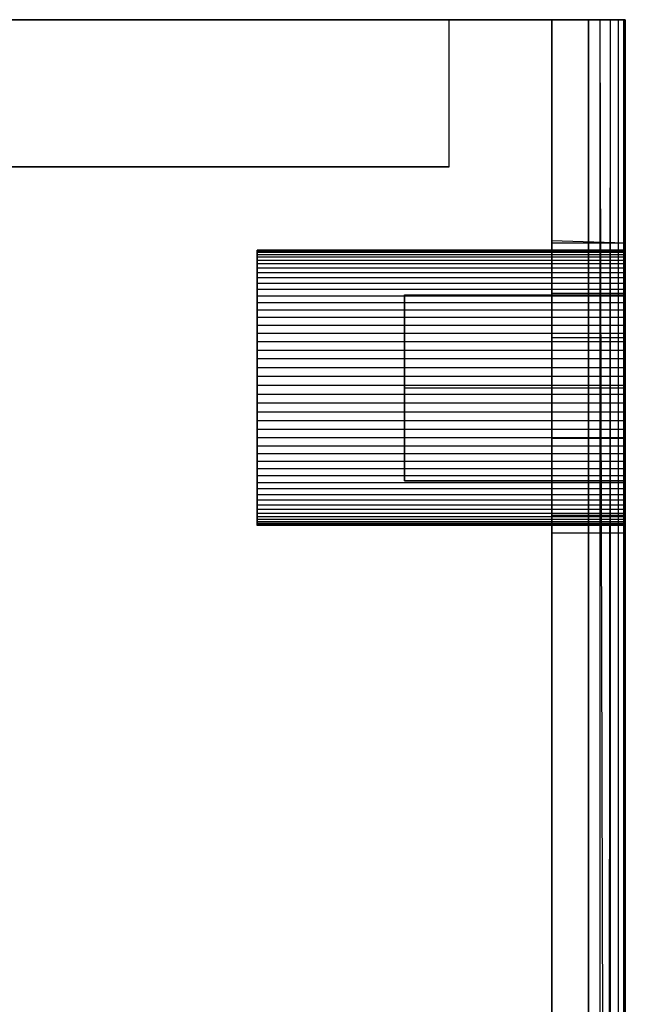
# Model space of a CAD drawing. Extents: x -47 to 47, y -122 to 0.
# Tile 28 of 28: x 12 to 20, y -13 to 0. Entities that reach past the tile are written whole.
import ezdxf

# ---------------------------------------------------------------- set-up
doc = ezdxf.new("R2010")
doc.units = 0
doc.header["$LTSCALE"] = 25.4
doc.layers.get('0').update_dxf_attribs({"linetype": 'CONTINUOUS'})

# ---------------------------------------------------------------- blocks, each defined once
blk = doc.blocks.new('NL2500034645_STL')
at = {"color": 0}
for p, q in [((-19.5, 0, -50), (19.5, 0, -50)), ((19.5, 0, 50), (-19.5, 0, 50)), ((-19.5, 0, -50), (19.5, 0, -50)), ((19.5, 0, 50), (-19.5, 0, 50)), ((19, 0, 49), (-19, 0, 49)), ((-19, 0, -49), (19, 0, -49)), ((19, 0, 49), (-19, 0, 49)), ((-19, 0, -49), (19, 0, -49)), ((17.606, 0, 47.556), (-17.394, 0, 47.556)), ((-17.394, 0, -47.444), (17.606, 0, -47.444)), ((-17.394, 0, -47.444), (17.606, 0, -47.444)), ((17.606, 0, 47.556), (-17.394, 0, 47.556)), ((17.606, -2, 47.556), (17.606, 0, 47.556)), ((17.606, 0, -47.444), (17.606, 0, 47.556)), ((17.606, -2, 47.556), (17.606, 0, 47.556)), ((17.606, -2, -47.444), (17.606, 0, -47.444)), ((17.606, -2, -47.444), (17.606, 0, -47.444)), ((17.606, 0, -47.444), (17.606, 0, 47.556)), ((19, 0, -49), (19, 0, 49)), ((19, -75, 49), (19, 0, 49)), ((19, 0, -49), (19, 0, 49)), ((19, 0, -49), (19, -75, -49)), ((19, -75, 49), (19, 0, 49)), ((19, 0, -49), (19, -75, -49)), ((19.5, 0, -50), (19.5, -37.238, -50)), ((19.5, -37.238, 50), (19.5, 0, 50)), ((19.655, 0, -49.976), (19.5, 0, -50)), ((19.5, 0, 50), (19.655, 0, 49.976)), ((19.655, 0, -49.976), (19.5, 0, -50)), ((19.5, 0, -50), (19.5, -37.238, -50)), ((19.5, 0, 50), (19.655, 0, 49.976)), ((19.5, -37.238, 50), (19.5, 0, 50)), ((19.794, 0, -49.905), (19.655, 0, -49.976)), ((19.655, 0, 49.976), (19.794, 0, 49.905)), ((19.655, 0, -49.976), (19.655, -37.318, -49.976)), ((19.655, 0, -49.976), (19.655, -37.318, -49.976)), ((19.655, 0, -49.976), (19.753, -37.369, -49.931)), ((19.655, 0, -49.976), (19.753, -37.369, -49.931)), ((19.794, 0, -49.905), (19.655, 0, -49.976)), ((19.655, 0, 49.976), (19.794, 0, 49.905)), ((19.655, 0, 49.976), (19.753, -37.369, 49.931)), ((19.655, 0, 49.976), (19.753, -37.369, 49.931)), ((19.655, 0, 49.976), (19.655, -37.318, 49.976)), ((19.655, 0, 49.976), (19.655, -37.318, 49.976)), ((19.794, 0, -49.905), (19.753, -37.369, -49.931)), ((19.794, 0, -49.905), (19.753, -37.369, -49.931)), ((19.794, 0, 49.905), (19.753, -37.369, 49.931)), ((19.794, 0, 49.905), (19.753, -37.369, 49.931)), ((19.794, 0, 49.905), (19.905, 0, 49.794)), ((19.905, 0, -49.794), (19.794, 0, -49.905)), ((19.794, 0, -49.905), (19.794, -37.391, -49.905)), ((19.905, 0, -49.794), (19.794, 0, -49.905)), ((19.794, 0, -49.905), (19.794, -37.391, -49.905)), ((19.794, 0, 49.905), (19.905, 0, 49.794)), ((19.794, 0, 49.905), (19.794, -37.391, 49.905)), ((19.794, 0, 49.905), (19.794, -37.391, 49.905)), ((19.905, 0, 49.794), (19.976, 0, 49.655)), ((19.976, 0, -49.655), (19.905, 0, -49.794)), ((19.905, 0, -49.794), (19.905, -37.449, -49.794)), ((19.976, 0, -49.655), (19.905, 0, -49.794)), ((19.905, 0, -49.794), (19.905, -37.449, -49.794)), ((19.905, 0, 49.794), (19.976, 0, 49.655)), ((19.905, 0, 49.794), (19.905, -37.449, 49.794)), ((19.905, 0, 49.794), (19.905, -37.449, 49.794)), ((19.976, 0, 49.655), (20, 0, 49.5)), ((20, 0, -49.5), (19.976, 0, -49.655)), ((19.976, 0, -49.655), (19.976, -37.487, -49.655)), ((19.976, 0, -49.655), (19.976, -37.487, -49.655)), ((19.976, 0, -49.655), (19.994, -37.497, -49.579)), ((19.976, 0, -49.655), (19.994, -37.497, -49.579)), ((20, 0, -49.5), (19.976, 0, -49.655)), ((19.976, 0, 49.655), (20, 0, 49.5)), ((19.976, 0, 49.655), (19.994, -37.497, 49.578)), ((19.976, 0, 49.655), (19.994, -37.497, 49.578)), ((19.976, 0, 49.655), (19.976, -37.487, 49.655)), ((19.976, 0, 49.655), (19.976, -37.487, 49.655)), ((20, 0, -49.5), (19.994, -37.497, -49.579)), ((20, 0, -49.5), (19.994, -37.497, -49.579)), ((20, 0, 49.5), (19.994, -37.497, 49.578)), ((20, 0, 49.5), (19.994, -37.497, 49.578)), ((20, -37.5, -49.5), (20, 0, -49.5)), ((20, 0, -49.5), (20, 0, 49.5)), ((20, 0, 49.5), (20, -37.5, 49.5)), ((20, 0, -49.5), (20, 0, 49.5)), ((20, -37.5, -49.5), (20, 0, -49.5)), ((20, 0, 49.5), (20, -37.5, 49.5)), ((-17.394, -2, 47.556), (17.606, -2, 47.556)), ((17.606, -2, -47.444), (-17.394, -2, -47.444)), ((17.606, -2, -47.444), (-17.394, -2, -47.444)), ((-17.394, -2, 47.556), (17.606, -2, 47.556)), ((17.606, -2, 47.556), (17.606, -2, -47.444)), ((17.606, -2, 47.556), (17.606, -2, -47.444)), ((19, -3, 0.056), (19, -3.03, 0.404)), ((19, -3.03, -0.291), (19, -3, 0.056)), ((19, -3, 0.056), (19, -3.03, 0.404)), ((19, -3, 0.056), (20, -3.03, 0.404)), ((19, -3, 0.056), (20, -3.03, 0.404)), ((19, -3, 0.056), (20, -3.03, -0.291)), ((19, -3, 0.056), (20, -3.03, -0.291)), ((19, -3.03, -0.291), (19, -3, 0.056)), ((19, -3.03, 0.404), (19, -3.268, 1.056)), ((19, -3.268, -0.944), (19, -3.03, -0.291)), ((19, -3.03, 0.404), (20, -3.03, 0.404)), ((19, -3.03, 0.404), (19, -3.268, 1.056)), ((19, -3.03, 0.404), (20, -3.03, 0.404)), ((19, -3.03, -0.291), (20, -3.03, -0.291)), ((19, -3.03, -0.291), (20, -3.03, -0.291)), ((19, -3.268, -0.944), (19, -3.03, -0.291)), ((20, -3.03, -0.291), (20, -3.268, -0.944)), ((20, -3.268, 1.056), (20, -3.03, 0.404)), ((20, -3.03, 0.404), (20, -3.03, -0.291)), ((20, -3.268, 1.056), (20, -3.03, 0.404)), ((20, -3.03, 0.404), (20, -3.03, -0.291)), ((20, -3.03, -0.291), (20, -3.268, -0.944)), ((20, -3.13, 0.056), (15, -3.13, 0.056)), ((15, -3.13, 0.056), (15, -3.134, 0.177)), ((15, -3.134, -0.065), (15, -3.13, 0.056)), ((20, -3.13, 0.056), (15, -3.13, 0.056)), ((15, -3.13, 0.056), (15, -3.134, 0.177)), ((15, -3.134, -0.065), (15, -3.13, 0.056)), ((20, -3.134, 0.177), (15, -3.134, 0.177)), ((15, -3.134, 0.177), (15, -3.146, 0.298)), ((20, -3.134, 0.177), (15, -3.134, 0.177)), ((20, -3.134, -0.065), (15, -3.134, -0.065)), ((15, -3.146, -0.185), (15, -3.134, -0.065)), ((20, -3.134, -0.065), (15, -3.134, -0.065)), ((15, -3.134, 0.177), (15, -3.146, 0.298)), ((15, -3.146, -0.185), (15, -3.134, -0.065)), ((20, -3.146, 0.298), (15, -3.146, 0.298)), ((15, -3.146, 0.298), (15, -3.165, 0.417)), ((20, -3.146, 0.298), (15, -3.146, 0.298)), ((20, -3.146, -0.185), (15, -3.146, -0.185)), ((15, -3.165, -0.305), (15, -3.146, -0.185)), ((20, -3.146, -0.185), (15, -3.146, -0.185)), ((15, -3.146, 0.298), (15, -3.165, 0.417)), ((15, -3.165, -0.305), (15, -3.146, -0.185)), ((20, -3.165, 0.417), (15, -3.165, 0.417)), ((15, -3.165, 0.417), (15, -3.193, 0.535)), ((20, -3.165, 0.417), (15, -3.165, 0.417)), ((20, -3.165, -0.305), (15, -3.165, -0.305)), ((15, -3.193, -0.423), (15, -3.165, -0.305)), ((20, -3.165, -0.305), (15, -3.165, -0.305)), ((15, -3.165, 0.417), (15, -3.193, 0.535)), ((15, -3.193, -0.423), (15, -3.165, -0.305)), ((20, -3.193, 0.535), (15, -3.193, 0.535)), ((15, -3.193, 0.535), (15, -3.227, 0.651)), ((20, -3.193, 0.535), (15, -3.193, 0.535)), ((20, -3.193, -0.423), (15, -3.193, -0.423)), ((15, -3.227, -0.539), (15, -3.193, -0.423)), ((20, -3.193, -0.423), (15, -3.193, -0.423)), ((15, -3.193, 0.535), (15, -3.227, 0.651)), ((15, -3.227, -0.539), (15, -3.193, -0.423)), ((20, -3.134, 0.177), (20, -3.13, 0.056)), ((20, -3.13, 0.056), (20, -3.134, -0.065)), ((20, -3.13, 0.056), (20, -3.134, -0.065)), ((20, -3.134, 0.177), (20, -3.13, 0.056)), ((20, -3.146, 0.298), (20, -3.134, 0.177)), ((20, -3.134, -0.065), (20, -3.146, -0.185)), ((20, -3.134, -0.065), (20, -3.146, -0.185)), ((20, -3.146, 0.298), (20, -3.134, 0.177)), ((20, -3.165, 0.417), (20, -3.146, 0.298)), ((20, -3.146, -0.185), (20, -3.165, -0.305)), ((20, -3.146, -0.185), (20, -3.165, -0.305)), ((20, -3.165, 0.417), (20, -3.146, 0.298)), ((20, -3.193, 0.535), (20, -3.165, 0.417)), ((20, -3.165, -0.305), (20, -3.193, -0.423)), ((20, -3.165, -0.305), (20, -3.193, -0.423)), ((20, -3.193, 0.535), (20, -3.165, 0.417)), ((20, -3.227, 0.651), (20, -3.193, 0.535)), ((20, -3.193, -0.423), (20, -3.227, -0.539)), ((20, -3.193, -0.423), (20, -3.227, -0.539)), ((20, -3.227, 0.651), (20, -3.193, 0.535)), ((20, -3.227, 0.651), (15, -3.227, 0.651)), ((15, -3.227, 0.651), (15, -3.27, 0.765)), ((20, -3.227, 0.651), (15, -3.227, 0.651)), ((20, -3.227, -0.539), (15, -3.227, -0.539)), ((15, -3.27, -0.652), (15, -3.227, -0.539)), ((20, -3.227, -0.539), (15, -3.227, -0.539)), ((15, -3.227, 0.651), (15, -3.27, 0.765)), ((15, -3.27, -0.652), (15, -3.227, -0.539)), ((20, -3.27, 0.765), (15, -3.27, 0.765)), ((15, -3.27, 0.765), (15, -3.319, 0.876)), ((20, -3.27, 0.765), (15, -3.27, 0.765)), ((20, -3.27, -0.652), (15, -3.27, -0.652)), ((15, -3.319, -0.763), (15, -3.27, -0.652)), ((20, -3.27, -0.652), (15, -3.27, -0.652)), ((15, -3.27, 0.765), (15, -3.319, 0.876)), ((15, -3.319, -0.763), (15, -3.27, -0.652)), ((20, -3.319, 0.876), (15, -3.319, 0.876)), ((15, -3.319, 0.876), (15, -3.376, 0.983)), ((20, -3.319, 0.876), (15, -3.319, 0.876)), ((20, -3.319, -0.763), (15, -3.319, -0.763)), ((15, -3.376, -0.87), (15, -3.319, -0.763)), ((20, -3.319, -0.763), (15, -3.319, -0.763)), ((15, -3.319, 0.876), (15, -3.376, 0.983)), ((15, -3.376, -0.87), (15, -3.319, -0.763)), ((19, -3.268, 1.056), (19, -3.714, 1.589)), ((19, -3.714, -1.476), (19, -3.268, -0.944)), ((19, -3.268, 1.056), (20, -3.268, 1.056)), ((19, -3.268, -0.944), (20, -3.268, -0.944)), ((19, -3.268, -0.944), (20, -3.268, -0.944)), ((19, -3.714, -1.476), (19, -3.268, -0.944)), ((19, -3.268, 1.056), (19, -3.714, 1.589)), ((19, -3.268, 1.056), (20, -3.268, 1.056)), ((20, -3.27, 0.765), (20, -3.227, 0.651)), ((20, -3.227, -0.539), (20, -3.27, -0.652)), ((20, -3.227, -0.539), (20, -3.27, -0.652)), ((20, -3.27, 0.765), (20, -3.227, 0.651)), ((20, -3.268, -0.944), (20, -3.714, -1.476)), ((20, -3.714, 1.589), (20, -3.268, 1.056)), ((20, -3.268, -0.944), (20, -3.714, -1.476)), ((20, -3.714, 1.589), (20, -3.268, 1.056)), ((20, -3.319, 0.876), (20, -3.27, 0.765)), ((20, -3.27, -0.652), (20, -3.319, -0.763)), ((20, -3.27, -0.652), (20, -3.319, -0.763)), ((20, -3.319, 0.876), (20, -3.27, 0.765)), ((20, -3.376, 0.983), (20, -3.319, 0.876)), ((20, -3.319, -0.763), (20, -3.376, -0.87)), ((20, -3.319, -0.763), (20, -3.376, -0.87)), ((20, -3.376, 0.983), (20, -3.319, 0.876)), ((20, -3.376, 0.983), (15, -3.376, 0.983)), ((15, -3.376, 0.983), (15, -3.439, 1.086)), ((20, -3.376, 0.983), (15, -3.376, 0.983)), ((20, -3.376, -0.87), (15, -3.376, -0.87)), ((15, -3.439, -0.973), (15, -3.376, -0.87)), ((20, -3.376, -0.87), (15, -3.376, -0.87)), ((15, -3.376, 0.983), (15, -3.439, 1.086)), ((15, -3.439, -0.973), (15, -3.376, -0.87)), ((20, -3.439, 1.086), (15, -3.439, 1.086)), ((15, -3.439, 1.086), (15, -3.509, 1.185)), ((20, -3.439, 1.086), (15, -3.439, 1.086)), ((20, -3.439, -0.973), (15, -3.439, -0.973)), ((15, -3.509, -1.072), (15, -3.439, -0.973)), ((20, -3.439, -0.973), (15, -3.439, -0.973)), ((15, -3.439, 1.086), (15, -3.509, 1.185)), ((15, -3.509, -1.072), (15, -3.439, -0.973)), ((20, -3.439, 1.086), (20, -3.376, 0.983)), ((20, -3.376, -0.87), (20, -3.439, -0.973)), ((20, -3.376, -0.87), (20, -3.439, -0.973)), ((20, -3.439, 1.086), (20, -3.376, 0.983)), ((20, -3.509, 1.185), (20, -3.439, 1.086)), ((20, -3.439, -0.973), (20, -3.509, -1.072)), ((20, -3.439, -0.973), (20, -3.509, -1.072)), ((20, -3.509, 1.185), (20, -3.439, 1.086)), ((20, -3.509, 1.185), (15, -3.509, 1.185)), ((15, -3.509, 1.185), (15, -3.585, 1.279)), ((20, -3.509, 1.185), (15, -3.509, 1.185)), ((20, -3.509, -1.072), (15, -3.509, -1.072)), ((15, -3.585, -1.166), (15, -3.509, -1.072)), ((20, -3.509, -1.072), (15, -3.509, -1.072)), ((15, -3.509, 1.185), (15, -3.585, 1.279)), ((15, -3.585, -1.166), (15, -3.509, -1.072)), ((20, -3.585, 1.279), (15, -3.585, 1.279)), ((15, -3.585, 1.279), (15, -3.667, 1.368)), ((20, -3.585, 1.279), (15, -3.585, 1.279)), ((20, -3.585, -1.166), (15, -3.585, -1.166)), ((15, -3.667, -1.255), (15, -3.585, -1.166)), ((20, -3.585, -1.166), (15, -3.585, -1.166)), ((15, -3.585, 1.279), (15, -3.667, 1.368)), ((15, -3.667, -1.255), (15, -3.585, -1.166)), ((20, -3.585, 1.279), (20, -3.509, 1.185)), ((20, -3.509, -1.072), (20, -3.585, -1.166)), ((20, -3.509, -1.072), (20, -3.585, -1.166)), ((20, -3.585, 1.279), (20, -3.509, 1.185)), ((20, -3.667, 1.368), (20, -3.585, 1.279)), ((20, -3.585, -1.166), (20, -3.667, -1.255)), ((20, -3.585, -1.166), (20, -3.667, -1.255)), ((20, -3.667, 1.368), (20, -3.585, 1.279)), ((20, -3.667, 1.368), (15, -3.667, 1.368)), ((15, -3.667, 1.368), (15, -3.755, 1.451)), ((20, -3.667, 1.368), (15, -3.667, 1.368)), ((20, -3.667, -1.255), (15, -3.667, -1.255)), ((15, -3.755, -1.339), (15, -3.667, -1.255)), ((20, -3.667, -1.255), (15, -3.667, -1.255)), ((15, -3.667, 1.368), (15, -3.755, 1.451)), ((15, -3.755, -1.339), (15, -3.667, -1.255)), ((17, -5, 1.516), (17, -3.736, 0.786)), ((17, -3.736, 0.786), (20, -3.736, 0.786)), ((17, -3.736, 0.786), (17, -3.736, -0.673)), ((17, -3.736, -0.673), (20, -3.736, -0.673)), ((17, -3.736, 0.786), (20, -3.736, 0.786)), ((17, -3.736, -0.673), (17, -5, -1.403)), ((17, -3.736, -0.673), (20, -3.736, -0.673)), ((17, -5, 1.516), (17, -3.736, 0.786)), ((17, -3.736, -0.673), (17, -5, -1.403)), ((17, -3.736, 0.786), (17, -3.736, -0.673)), ((19, -3.714, 1.589), (19, -4.316, 1.936)), ((19, -4.316, -1.823), (19, -3.714, -1.476)), ((19, -3.714, -1.476), (20, -3.714, -1.476)), ((19, -3.714, -1.476), (20, -3.714, -1.476)), ((19, -4.316, -1.823), (19, -3.714, -1.476)), ((19, -3.714, 1.589), (19, -4.316, 1.936)), ((19, -3.714, 1.589), (20, -3.714, 1.589)), ((19, -3.714, 1.589), (20, -3.714, 1.589)), ((20, -3.755, 1.451), (20, -3.667, 1.368)), ((20, -3.667, -1.255), (20, -3.755, -1.339)), ((20, -3.667, -1.255), (20, -3.755, -1.339)), ((20, -3.755, 1.451), (20, -3.667, 1.368)), ((20, -3.714, -1.476), (20, -4.316, -1.823)), ((20, -4.316, 1.936), (20, -3.714, 1.589)), ((20, -3.714, -1.476), (20, -4.316, -1.823)), ((20, -4.316, 1.936), (20, -3.714, 1.589)), ((20, -3.736, 0.786), (20, -3.736, -0.673)), ((20, -3.736, -0.673), (20, -5, -1.403)), ((20, -5, 1.516), (20, -3.736, 0.786)), ((20, -5, 1.516), (20, -3.736, 0.786)), ((20, -3.736, 0.786), (20, -3.736, -0.673)), ((20, -3.736, -0.673), (20, -5, -1.403)), ((20, -3.755, 1.451), (15, -3.755, 1.451)), ((15, -3.755, 1.451), (15, -3.848, 1.529)), ((20, -3.755, 1.451), (15, -3.755, 1.451)), ((20, -3.755, -1.339), (15, -3.755, -1.339)), ((15, -3.848, -1.416), (15, -3.755, -1.339)), ((20, -3.755, -1.339), (15, -3.755, -1.339)), ((15, -3.755, 1.451), (15, -3.848, 1.529)), ((15, -3.848, -1.416), (15, -3.755, -1.339)), ((20, -3.848, 1.529), (15, -3.848, 1.529)), ((15, -3.848, 1.529), (15, -3.945, 1.601)), ((20, -3.848, 1.529), (15, -3.848, 1.529)), ((20, -3.848, -1.416), (15, -3.848, -1.416)), ((15, -3.945, -1.488), (15, -3.848, -1.416)), ((20, -3.848, -1.416), (15, -3.848, -1.416)), ((15, -3.848, 1.529), (15, -3.945, 1.601)), ((15, -3.945, -1.488), (15, -3.848, -1.416)), ((20, -3.848, 1.529), (20, -3.755, 1.451)), ((20, -3.755, -1.339), (20, -3.848, -1.416)), ((20, -3.755, -1.339), (20, -3.848, -1.416)), ((20, -3.848, 1.529), (20, -3.755, 1.451)), ((20, -3.945, 1.601), (20, -3.848, 1.529)), ((20, -3.848, -1.416), (20, -3.945, -1.488)), ((20, -3.848, -1.416), (20, -3.945, -1.488)), ((20, -3.945, 1.601), (20, -3.848, 1.529)), ((20, -3.945, 1.601), (15, -3.945, 1.601)), ((15, -3.945, 1.601), (15, -4.048, 1.666)), ((20, -3.945, 1.601), (15, -3.945, 1.601)), ((20, -3.945, -1.488), (15, -3.945, -1.488)), ((15, -4.048, -1.553), (15, -3.945, -1.488)), ((20, -3.945, -1.488), (15, -3.945, -1.488)), ((15, -3.945, 1.601), (15, -4.048, 1.666)), ((15, -4.048, -1.553), (15, -3.945, -1.488)), ((20, -4.048, 1.666), (20, -3.945, 1.601)), ((20, -3.945, -1.488), (20, -4.048, -1.553)), ((20, -3.945, -1.488), (20, -4.048, -1.553)), ((20, -4.048, 1.666), (20, -3.945, 1.601)), ((20, -4.048, 1.666), (15, -4.048, 1.666)), ((15, -4.048, 1.666), (15, -4.154, 1.724)), ((20, -4.048, 1.666), (15, -4.048, 1.666)), ((20, -4.048, -1.553), (15, -4.048, -1.553)), ((15, -4.154, -1.611), (15, -4.048, -1.553)), ((20, -4.048, -1.553), (15, -4.048, -1.553)), ((15, -4.048, 1.666), (15, -4.154, 1.724)), ((15, -4.154, -1.611), (15, -4.048, -1.553)), ((20, -4.154, 1.724), (20, -4.048, 1.666)), ((20, -4.048, -1.553), (20, -4.154, -1.611)), ((20, -4.048, -1.553), (20, -4.154, -1.611)), ((20, -4.154, 1.724), (20, -4.048, 1.666)), ((20, -4.154, 1.724), (15, -4.154, 1.724)), ((15, -4.154, 1.724), (15, -4.263, 1.775)), ((20, -4.154, 1.724), (15, -4.154, 1.724)), ((20, -4.154, -1.611), (15, -4.154, -1.611)), ((15, -4.263, -1.662), (15, -4.154, -1.611)), ((20, -4.154, -1.611), (15, -4.154, -1.611)), ((15, -4.154, 1.724), (15, -4.263, 1.775)), ((15, -4.263, -1.662), (15, -4.154, -1.611)), ((20, -4.263, 1.775), (15, -4.263, 1.775)), ((15, -4.263, 1.775), (15, -4.376, 1.819)), ((20, -4.263, 1.775), (15, -4.263, 1.775)), ((20, -4.263, -1.662), (15, -4.263, -1.662)), ((15, -4.376, -1.706), (15, -4.263, -1.662)), ((20, -4.263, -1.662), (15, -4.263, -1.662)), ((15, -4.263, 1.775), (15, -4.376, 1.819)), ((15, -4.376, -1.706), (15, -4.263, -1.662)), ((20, -4.263, 1.775), (20, -4.154, 1.724)), ((20, -4.154, -1.611), (20, -4.263, -1.662)), ((20, -4.263, 1.775), (20, -4.154, 1.724)), ((20, -4.154, -1.611), (20, -4.263, -1.662)), ((20, -4.376, 1.819), (20, -4.263, 1.775)), ((20, -4.263, -1.662), (20, -4.376, -1.706)), ((20, -4.376, 1.819), (20, -4.263, 1.775)), ((20, -4.263, -1.662), (20, -4.376, -1.706)), ((20, -4.376, 1.819), (15, -4.376, 1.819)), ((15, -4.376, 1.819), (15, -4.492, 1.856)), ((20, -4.376, 1.819), (15, -4.376, 1.819)), ((20, -4.376, -1.706), (15, -4.376, -1.706)), ((15, -4.492, -1.743), (15, -4.376, -1.706)), ((20, -4.376, -1.706), (15, -4.376, -1.706)), ((15, -4.376, 1.819), (15, -4.492, 1.856)), ((15, -4.492, -1.743), (15, -4.376, -1.706)), ((19, -4.316, 1.936), (19, -5, 2.056)), ((19, -5, -1.944), (19, -4.316, -1.823)), ((19, -4.316, -1.823), (20, -4.316, -1.823)), ((19, -4.316, -1.823), (20, -4.316, -1.823)), ((19, -5, -1.944), (19, -4.316, -1.823)), ((19, -4.316, 1.936), (19, -5, 2.056)), ((19, -4.316, 1.936), (20, -4.316, 1.936)), ((19, -4.316, 1.936), (20, -4.316, 1.936)), ((20, -4.316, -1.823), (20, -5, -1.944)), ((20, -5, 2.056), (20, -4.316, 1.936)), ((20, -4.316, -1.823), (20, -5, -1.944)), ((20, -5, 2.056), (20, -4.316, 1.936)), ((20, -4.492, 1.856), (20, -4.376, 1.819)), ((20, -4.376, -1.706), (20, -4.492, -1.743)), ((20, -4.492, 1.856), (20, -4.376, 1.819)), ((20, -4.376, -1.706), (20, -4.492, -1.743)), ((20, -4.492, 1.856), (15, -4.492, 1.856)), ((15, -4.492, 1.856), (15, -4.609, 1.885)), ((20, -4.492, 1.856), (15, -4.492, 1.856)), ((20, -4.492, -1.743), (15, -4.492, -1.743)), ((15, -4.609, -1.772), (15, -4.492, -1.743)), ((20, -4.492, -1.743), (15, -4.492, -1.743)), ((15, -4.492, 1.856), (15, -4.609, 1.885)), ((15, -4.609, -1.772), (15, -4.492, -1.743)), ((20, -4.609, 1.885), (20, -4.492, 1.856)), ((20, -4.492, -1.743), (20, -4.609, -1.772)), ((20, -4.609, 1.885), (20, -4.492, 1.856)), ((20, -4.492, -1.743), (20, -4.609, -1.772)), ((20, -4.609, 1.885), (15, -4.609, 1.885)), ((15, -4.609, 1.885), (15, -4.728, 1.906)), ((20, -4.609, 1.885), (15, -4.609, 1.885)), ((20, -4.609, -1.772), (15, -4.609, -1.772)), ((15, -4.728, -1.794), (15, -4.609, -1.772)), ((20, -4.609, -1.772), (15, -4.609, -1.772)), ((15, -4.609, 1.885), (15, -4.728, 1.906)), ((15, -4.728, -1.794), (15, -4.609, -1.772)), ((20, -4.728, 1.906), (20, -4.609, 1.885)), ((20, -4.609, -1.772), (20, -4.728, -1.794)), ((20, -4.728, 1.906), (20, -4.609, 1.885)), ((20, -4.609, -1.772), (20, -4.728, -1.794)), ((20, -4.728, 1.906), (15, -4.728, 1.906)), ((15, -4.728, 1.906), (15, -4.849, 1.92)), ((20, -4.728, 1.906), (15, -4.728, 1.906)), ((20, -4.728, -1.794), (15, -4.728, -1.794)), ((15, -4.849, -1.807), (15, -4.728, -1.794)), ((20, -4.728, -1.794), (15, -4.728, -1.794)), ((15, -4.728, 1.906), (15, -4.849, 1.92)), ((15, -4.849, -1.807), (15, -4.728, -1.794)), ((20, -4.849, 1.92), (20, -4.728, 1.906)), ((20, -4.728, -1.794), (20, -4.849, -1.807)), ((20, -4.849, 1.92), (20, -4.728, 1.906)), ((20, -4.728, -1.794), (20, -4.849, -1.807)), ((20, -4.849, 1.92), (15, -4.849, 1.92)), ((15, -4.849, 1.92), (15, -4.97, 1.926)), ((20, -4.849, 1.92), (15, -4.849, 1.92)), ((20, -4.849, -1.807), (15, -4.849, -1.807)), ((15, -4.97, -1.813), (15, -4.849, -1.807)), ((20, -4.849, -1.807), (15, -4.849, -1.807)), ((15, -4.849, 1.92), (15, -4.97, 1.926)), ((15, -4.97, -1.813), (15, -4.849, -1.807)), ((20, -4.97, 1.926), (20, -4.849, 1.92)), ((20, -4.849, -1.807), (20, -4.97, -1.813)), ((20, -4.97, 1.926), (20, -4.849, 1.92)), ((20, -4.849, -1.807), (20, -4.97, -1.813)), ((20, -4.97, 1.926), (15, -4.97, 1.926)), ((15, -4.97, 1.926), (15, -5.091, 1.924)), ((20, -4.97, 1.926), (15, -4.97, 1.926)), ((20, -4.97, -1.813), (15, -4.97, -1.813)), ((15, -5.091, -1.811), (15, -4.97, -1.813)), ((20, -4.97, -1.813), (15, -4.97, -1.813)), ((15, -4.97, 1.926), (15, -5.091, 1.924)), ((15, -5.091, -1.811), (15, -4.97, -1.813)), ((17, -6.264, 0.786), (17, -5, 1.516)), ((17, -5, 1.516), (20, -5, 1.516)), ((17, -5, 1.516), (20, -5, 1.516)), ((17, -5, -1.403), (20, -5, -1.403)), ((17, -5, -1.403), (17, -6.264, -0.673)), ((17, -5, -1.403), (20, -5, -1.403)), ((17, -6.264, 0.786), (17, -5, 1.516)), ((17, -5, -1.403), (17, -6.264, -0.673)), ((19, -5, 2.056), (19, -5.684, 1.936)), ((19, -5.684, -1.823), (19, -5, -1.944)), ((19, -5, -1.944), (20, -5, -1.944)), ((19, -5, -1.944), (20, -5, -1.944)), ((19, -5.684, -1.823), (19, -5, -1.944)), ((19, -5, 2.056), (19, -5.684, 1.936)), ((19, -5, 2.056), (20, -5, 2.056)), ((19, -5, 2.056), (20, -5, 2.056)), ((20, -5.091, 1.924), (20, -4.97, 1.926)), ((20, -4.97, -1.813), (20, -5.091, -1.811)), ((20, -5.091, 1.924), (20, -4.97, 1.926)), ((20, -4.97, -1.813), (20, -5.091, -1.811)), ((20, -5, -1.944), (20, -5.684, -1.823)), ((20, -5.684, 1.936), (20, -5, 2.056)), ((20, -5, -1.944), (20, -5.684, -1.823)), ((20, -5.684, 1.936), (20, -5, 2.056)), ((20, -5, -1.403), (20, -6.264, -0.673)), ((20, -6.264, 0.786), (20, -5, 1.516)), ((20, -6.264, 0.786), (20, -5, 1.516)), ((20, -5, -1.403), (20, -6.264, -0.673)), ((20, -5.091, 1.924), (15, -5.091, 1.924)), ((15, -5.091, 1.924), (15, -5.212, 1.914)), ((20, -5.091, 1.924), (15, -5.091, 1.924)), ((20, -5.091, -1.811), (15, -5.091, -1.811)), ((15, -5.212, -1.801), (15, -5.091, -1.811)), ((20, -5.091, -1.811), (15, -5.091, -1.811)), ((15, -5.091, 1.924), (15, -5.212, 1.914)), ((15, -5.212, -1.801), (15, -5.091, -1.811)), ((20, -5.212, 1.914), (15, -5.212, 1.914)), ((15, -5.212, 1.914), (15, -5.331, 1.897)), ((20, -5.212, 1.914), (15, -5.212, 1.914)), ((20, -5.212, -1.801), (15, -5.212, -1.801)), ((15, -5.331, -1.784), (15, -5.212, -1.801)), ((20, -5.212, -1.801), (15, -5.212, -1.801)), ((15, -5.212, 1.914), (15, -5.331, 1.897)), ((15, -5.331, -1.784), (15, -5.212, -1.801)), ((20, -5.212, 1.914), (20, -5.091, 1.924)), ((20, -5.091, -1.811), (20, -5.212, -1.801)), ((20, -5.212, 1.914), (20, -5.091, 1.924)), ((20, -5.091, -1.811), (20, -5.212, -1.801)), ((20, -5.331, 1.897), (20, -5.212, 1.914)), ((20, -5.212, -1.801), (20, -5.331, -1.784)), ((20, -5.331, 1.897), (20, -5.212, 1.914)), ((20, -5.212, -1.801), (20, -5.331, -1.784)), ((20, -5.331, 1.897), (15, -5.331, 1.897)), ((15, -5.331, 1.897), (15, -5.45, 1.871)), ((20, -5.331, 1.897), (15, -5.331, 1.897)), ((20, -5.331, -1.784), (15, -5.331, -1.784)), ((15, -5.45, -1.759), (15, -5.331, -1.784)), ((20, -5.331, -1.784), (15, -5.331, -1.784)), ((15, -5.331, 1.897), (15, -5.45, 1.871)), ((15, -5.45, -1.759), (15, -5.331, -1.784)), ((20, -5.45, 1.871), (20, -5.331, 1.897)), ((20, -5.331, -1.784), (20, -5.45, -1.759)), ((20, -5.45, 1.871), (20, -5.331, 1.897)), ((20, -5.331, -1.784), (20, -5.45, -1.759)), ((20, -5.45, 1.871), (15, -5.45, 1.871)), ((15, -5.45, 1.871), (15, -5.566, 1.838)), ((20, -5.45, 1.871), (15, -5.45, 1.871)), ((20, -5.45, -1.759), (15, -5.45, -1.759)), ((15, -5.566, -1.726), (15, -5.45, -1.759)), ((20, -5.45, -1.759), (15, -5.45, -1.759)), ((15, -5.45, 1.871), (15, -5.566, 1.838)), ((15, -5.566, -1.726), (15, -5.45, -1.759)), ((20, -5.566, 1.838), (20, -5.45, 1.871)), ((20, -5.45, -1.759), (20, -5.566, -1.726)), ((20, -5.566, 1.838), (20, -5.45, 1.871)), ((20, -5.45, -1.759), (20, -5.566, -1.726)), ((20, -5.566, 1.838), (15, -5.566, 1.838)), ((15, -5.566, 1.838), (15, -5.68, 1.798)), ((20, -5.566, 1.838), (15, -5.566, 1.838)), ((20, -5.566, -1.726), (15, -5.566, -1.726)), ((15, -5.68, -1.685), (15, -5.566, -1.726)), ((20, -5.566, -1.726), (15, -5.566, -1.726)), ((15, -5.566, 1.838), (15, -5.68, 1.798)), ((15, -5.68, -1.685), (15, -5.566, -1.726)), ((20, -5.68, 1.798), (20, -5.566, 1.838)), ((20, -5.566, -1.726), (20, -5.68, -1.685)), ((20, -5.68, 1.798), (20, -5.566, 1.838)), ((20, -5.566, -1.726), (20, -5.68, -1.685)), ((20, -5.68, 1.798), (15, -5.68, 1.798)), ((15, -5.68, 1.798), (15, -5.792, 1.75)), ((20, -5.68, 1.798), (15, -5.68, 1.798)), ((20, -5.68, -1.685), (15, -5.68, -1.685)), ((15, -5.792, -1.638), (15, -5.68, -1.685)), ((20, -5.68, -1.685), (15, -5.68, -1.685)), ((15, -5.68, 1.798), (15, -5.792, 1.75)), ((15, -5.792, -1.638), (15, -5.68, -1.685)), ((19, -5.684, 1.936), (19, -6.286, 1.589)), ((19, -6.286, -1.476), (19, -5.684, -1.823)), ((19, -5.684, -1.823), (20, -5.684, -1.823)), ((19, -5.684, -1.823), (20, -5.684, -1.823)), ((19, -6.286, -1.476), (19, -5.684, -1.823)), ((19, -5.684, 1.936), (19, -6.286, 1.589)), ((19, -5.684, 1.936), (20, -5.684, 1.936)), ((19, -5.684, 1.936), (20, -5.684, 1.936)), ((20, -5.792, 1.75), (20, -5.68, 1.798)), ((20, -5.68, -1.685), (20, -5.792, -1.638)), ((20, -5.792, 1.75), (20, -5.68, 1.798)), ((20, -5.68, -1.685), (20, -5.792, -1.638)), ((20, -5.684, -1.823), (20, -6.286, -1.476)), ((20, -6.286, 1.589), (20, -5.684, 1.936)), ((20, -5.684, -1.823), (20, -6.286, -1.476)), ((20, -6.286, 1.589), (20, -5.684, 1.936)), ((20, -5.792, 1.75), (15, -5.792, 1.75)), ((15, -5.792, 1.75), (15, -5.9, 1.696)), ((20, -5.792, 1.75), (15, -5.792, 1.75)), ((20, -5.792, -1.638), (15, -5.792, -1.638)), ((15, -5.9, -1.583), (15, -5.792, -1.638)), ((20, -5.792, -1.638), (15, -5.792, -1.638)), ((15, -5.792, 1.75), (15, -5.9, 1.696)), ((15, -5.9, -1.583), (15, -5.792, -1.638)), ((20, -5.9, 1.696), (20, -5.792, 1.75)), ((20, -5.792, -1.638), (20, -5.9, -1.583)), ((20, -5.9, 1.696), (20, -5.792, 1.75)), ((20, -5.792, -1.638), (20, -5.9, -1.583)), ((20, -5.9, 1.696), (15, -5.9, 1.696)), ((15, -5.9, 1.696), (15, -6.004, 1.634)), ((20, -5.9, 1.696), (15, -5.9, 1.696)), ((20, -5.9, -1.583), (15, -5.9, -1.583)), ((15, -6.004, -1.521), (15, -5.9, -1.583)), ((20, -5.9, -1.583), (15, -5.9, -1.583)), ((15, -5.9, 1.696), (15, -6.004, 1.634)), ((15, -6.004, -1.521), (15, -5.9, -1.583)), ((20, -6.004, 1.634), (15, -6.004, 1.634)), ((15, -6.004, 1.634), (15, -6.104, 1.566)), ((20, -6.004, 1.634), (15, -6.004, 1.634)), ((20, -6.004, -1.521), (15, -6.004, -1.521)), ((15, -6.104, -1.453), (15, -6.004, -1.521)), ((20, -6.004, -1.521), (15, -6.004, -1.521)), ((15, -6.004, 1.634), (15, -6.104, 1.566)), ((15, -6.104, -1.453), (15, -6.004, -1.521)), ((20, -6.004, 1.634), (20, -5.9, 1.696)), ((20, -5.9, -1.583), (20, -6.004, -1.521)), ((20, -6.004, 1.634), (20, -5.9, 1.696)), ((20, -5.9, -1.583), (20, -6.004, -1.521)), ((20, -6.104, 1.566), (20, -6.004, 1.634)), ((20, -6.004, -1.521), (20, -6.104, -1.453)), ((20, -6.104, 1.566), (20, -6.004, 1.634)), ((20, -6.004, -1.521), (20, -6.104, -1.453)), ((20, -6.104, 1.566), (15, -6.104, 1.566)), ((15, -6.104, 1.566), (15, -6.199, 1.491)), ((20, -6.104, 1.566), (15, -6.104, 1.566)), ((20, -6.104, -1.453), (15, -6.104, -1.453)), ((15, -6.199, -1.378), (15, -6.104, -1.453)), ((20, -6.104, -1.453), (15, -6.104, -1.453)), ((15, -6.104, 1.566), (15, -6.199, 1.491)), ((15, -6.199, -1.378), (15, -6.104, -1.453)), ((20, -6.199, 1.491), (20, -6.104, 1.566)), ((20, -6.104, -1.453), (20, -6.199, -1.378)), ((20, -6.199, 1.491), (20, -6.104, 1.566)), ((20, -6.104, -1.453), (20, -6.199, -1.378)), ((20, -6.199, 1.491), (15, -6.199, 1.491)), ((15, -6.199, 1.491), (15, -6.29, 1.41)), ((20, -6.199, 1.491), (15, -6.199, 1.491)), ((20, -6.199, -1.378), (15, -6.199, -1.378)), ((15, -6.29, -1.298), (15, -6.199, -1.378)), ((20, -6.199, -1.378), (15, -6.199, -1.378)), ((15, -6.199, 1.491), (15, -6.29, 1.41)), ((15, -6.29, -1.298), (15, -6.199, -1.378)), ((17, -6.264, -0.673), (17, -6.264, 0.786)), ((17, -6.264, 0.786), (20, -6.264, 0.786)), ((20, -6.264, -0.673), (17, -6.264, -0.673)), ((17, -6.264, 0.786), (20, -6.264, 0.786)), ((20, -6.264, -0.673), (17, -6.264, -0.673)), ((17, -6.264, -0.673), (17, -6.264, 0.786)), ((19, -6.286, 1.589), (19, -6.732, 1.056)), ((19, -6.732, -0.944), (19, -6.286, -1.476)), ((19, -6.286, -1.476), (20, -6.286, -1.476)), ((19, -6.286, -1.476), (20, -6.286, -1.476)), ((19, -6.732, -0.944), (19, -6.286, -1.476)), ((19, -6.286, 1.589), (19, -6.732, 1.056)), ((19, -6.286, 1.589), (20, -6.286, 1.589)), ((19, -6.286, 1.589), (20, -6.286, 1.589)), ((20, -6.29, 1.41), (20, -6.199, 1.491)), ((20, -6.199, -1.378), (20, -6.29, -1.298)), ((20, -6.29, 1.41), (20, -6.199, 1.491)), ((20, -6.199, -1.378), (20, -6.29, -1.298)), ((20, -6.264, -0.673), (20, -6.264, 0.786)), ((20, -6.264, -0.673), (20, -6.264, 0.786)), ((20, -6.286, -1.476), (20, -6.732, -0.944)), ((20, -6.732, 1.056), (20, -6.286, 1.589)), ((20, -6.286, -1.476), (20, -6.732, -0.944)), ((20, -6.732, 1.056), (20, -6.286, 1.589)), ((20, -6.29, 1.41), (15, -6.29, 1.41)), ((15, -6.29, 1.41), (15, -6.375, 1.324)), ((20, -6.29, 1.41), (15, -6.29, 1.41)), ((20, -6.29, -1.298), (15, -6.29, -1.298)), ((15, -6.375, -1.211), (15, -6.29, -1.298)), ((20, -6.29, -1.298), (15, -6.29, -1.298)), ((15, -6.29, 1.41), (15, -6.375, 1.324)), ((15, -6.375, -1.211), (15, -6.29, -1.298)), ((20, -6.375, 1.324), (15, -6.375, 1.324)), ((15, -6.375, 1.324), (15, -6.454, 1.232)), ((20, -6.375, 1.324), (15, -6.375, 1.324)), ((20, -6.375, -1.211), (15, -6.375, -1.211)), ((15, -6.454, -1.12), (15, -6.375, -1.211)), ((20, -6.375, -1.211), (15, -6.375, -1.211)), ((15, -6.375, 1.324), (15, -6.454, 1.232)), ((15, -6.454, -1.12), (15, -6.375, -1.211)), ((20, -6.375, 1.324), (20, -6.29, 1.41)), ((20, -6.29, -1.298), (20, -6.375, -1.211)), ((20, -6.375, 1.324), (20, -6.29, 1.41)), ((20, -6.29, -1.298), (20, -6.375, -1.211)), ((20, -6.454, 1.232), (20, -6.375, 1.324)), ((20, -6.375, -1.211), (20, -6.454, -1.12)), ((20, -6.454, 1.232), (20, -6.375, 1.324)), ((20, -6.375, -1.211), (20, -6.454, -1.12)), ((20, -6.454, 1.232), (15, -6.454, 1.232)), ((15, -6.454, 1.232), (15, -6.527, 1.136)), ((20, -6.454, 1.232), (15, -6.454, 1.232)), ((20, -6.454, -1.12), (15, -6.454, -1.12)), ((15, -6.527, -1.023), (15, -6.454, -1.12)), ((20, -6.454, -1.12), (15, -6.454, -1.12)), ((15, -6.454, 1.232), (15, -6.527, 1.136)), ((15, -6.527, -1.023), (15, -6.454, -1.12)), ((20, -6.527, 1.136), (15, -6.527, 1.136)), ((15, -6.527, 1.136), (15, -6.594, 1.035)), ((20, -6.527, 1.136), (15, -6.527, 1.136)), ((20, -6.527, -1.023), (15, -6.527, -1.023)), ((15, -6.594, -0.922), (15, -6.527, -1.023)), ((20, -6.527, -1.023), (15, -6.527, -1.023)), ((15, -6.527, 1.136), (15, -6.594, 1.035)), ((15, -6.594, -0.922), (15, -6.527, -1.023)), ((20, -6.527, 1.136), (20, -6.454, 1.232)), ((20, -6.454, -1.12), (20, -6.527, -1.023)), ((20, -6.527, 1.136), (20, -6.454, 1.232)), ((20, -6.454, -1.12), (20, -6.527, -1.023)), ((20, -6.594, 1.035), (20, -6.527, 1.136)), ((20, -6.527, -1.023), (20, -6.594, -0.922)), ((20, -6.594, 1.035), (20, -6.527, 1.136)), ((20, -6.527, -1.023), (20, -6.594, -0.922)), ((20, -6.594, 1.035), (15, -6.594, 1.035)), ((15, -6.594, 1.035), (15, -6.654, 0.93)), ((20, -6.594, 1.035), (15, -6.594, 1.035)), ((20, -6.594, -0.922), (15, -6.594, -0.922)), ((15, -6.654, -0.817), (15, -6.594, -0.922)), ((20, -6.594, -0.922), (15, -6.594, -0.922)), ((15, -6.594, 1.035), (15, -6.654, 0.93)), ((15, -6.654, -0.817), (15, -6.594, -0.922)), ((20, -6.654, 0.93), (15, -6.654, 0.93)), ((15, -6.654, 0.93), (15, -6.707, 0.821)), ((20, -6.654, 0.93), (15, -6.654, 0.93)), ((20, -6.654, -0.817), (15, -6.654, -0.817)), ((15, -6.707, -0.708), (15, -6.654, -0.817)), ((20, -6.654, -0.817), (15, -6.654, -0.817)), ((15, -6.654, 0.93), (15, -6.707, 0.821)), ((15, -6.707, -0.708), (15, -6.654, -0.817)), ((20, -6.654, 0.93), (20, -6.594, 1.035)), ((20, -6.594, -0.922), (20, -6.654, -0.817)), ((20, -6.654, 0.93), (20, -6.594, 1.035)), ((20, -6.594, -0.922), (20, -6.654, -0.817)), ((20, -6.707, 0.821), (20, -6.654, 0.93)), ((20, -6.654, -0.817), (20, -6.707, -0.708)), ((20, -6.707, 0.821), (20, -6.654, 0.93)), ((20, -6.654, -0.817), (20, -6.707, -0.708)), ((20, -6.707, 0.821), (15, -6.707, 0.821)), ((15, -6.707, 0.821), (15, -6.752, 0.709)), ((20, -6.707, 0.821), (15, -6.707, 0.821)), ((20, -6.707, -0.708), (15, -6.707, -0.708)), ((15, -6.752, -0.596), (15, -6.707, -0.708)), ((20, -6.707, -0.708), (15, -6.707, -0.708)), ((15, -6.707, 0.821), (15, -6.752, 0.709)), ((15, -6.752, -0.596), (15, -6.707, -0.708)), ((20, -6.752, 0.709), (15, -6.752, 0.709)), ((15, -6.752, 0.709), (15, -6.791, 0.594)), ((20, -6.752, 0.709), (15, -6.752, 0.709)), ((20, -6.752, -0.596), (15, -6.752, -0.596)), ((15, -6.791, -0.481), (15, -6.752, -0.596)), ((20, -6.752, -0.596), (15, -6.752, -0.596)), ((15, -6.752, 0.709), (15, -6.791, 0.594)), ((15, -6.791, -0.481), (15, -6.752, -0.596)), ((20, -6.791, 0.594), (15, -6.791, 0.594)), ((15, -6.791, 0.594), (15, -6.822, 0.477)), ((20, -6.791, 0.594), (15, -6.791, 0.594)), ((20, -6.791, -0.481), (15, -6.791, -0.481)), ((15, -6.822, -0.364), (15, -6.791, -0.481)), ((20, -6.791, -0.481), (15, -6.791, -0.481)), ((15, -6.791, 0.594), (15, -6.822, 0.477)), ((15, -6.822, -0.364), (15, -6.791, -0.481)), ((20, -6.822, 0.477), (15, -6.822, 0.477)), ((15, -6.822, 0.477), (15, -6.845, 0.358)), ((20, -6.822, 0.477), (15, -6.822, 0.477)), ((20, -6.822, -0.364), (15, -6.822, -0.364)), ((15, -6.845, -0.245), (15, -6.822, -0.364)), ((20, -6.822, -0.364), (15, -6.822, -0.364)), ((15, -6.822, 0.477), (15, -6.845, 0.358)), ((15, -6.845, -0.245), (15, -6.822, -0.364)), ((19, -6.732, 1.056), (19, -6.97, 0.404)), ((19, -6.97, -0.291), (19, -6.732, -0.944)), ((19, -6.732, -0.944), (20, -6.732, -0.944)), ((19, -6.732, -0.944), (20, -6.732, -0.944)), ((19, -6.97, -0.291), (19, -6.732, -0.944)), ((19, -6.732, 1.056), (19, -6.97, 0.404)), ((19, -6.732, 1.056), (20, -6.732, 1.056)), ((19, -6.732, 1.056), (20, -6.732, 1.056)), ((20, -6.752, 0.709), (20, -6.707, 0.821)), ((20, -6.707, -0.708), (20, -6.752, -0.596)), ((20, -6.752, 0.709), (20, -6.707, 0.821)), ((20, -6.707, -0.708), (20, -6.752, -0.596)), ((20, -6.732, -0.944), (20, -6.97, -0.291)), ((20, -6.97, 0.404), (20, -6.732, 1.056)), ((20, -6.732, -0.944), (20, -6.97, -0.291)), ((20, -6.97, 0.404), (20, -6.732, 1.056)), ((20, -6.791, 0.594), (20, -6.752, 0.709)), ((20, -6.752, -0.596), (20, -6.791, -0.481)), ((20, -6.791, 0.594), (20, -6.752, 0.709)), ((20, -6.752, -0.596), (20, -6.791, -0.481)), ((20, -6.822, 0.477), (20, -6.791, 0.594)), ((20, -6.791, -0.481), (20, -6.822, -0.364)), ((20, -6.822, 0.477), (20, -6.791, 0.594)), ((20, -6.791, -0.481), (20, -6.822, -0.364)), ((20, -6.845, 0.358), (20, -6.822, 0.477)), ((20, -6.822, -0.364), (20, -6.845, -0.245)), ((20, -6.845, 0.358), (20, -6.822, 0.477)), ((20, -6.822, -0.364), (20, -6.845, -0.245)), ((20, -6.845, 0.358), (15, -6.845, 0.358)), ((15, -6.845, 0.358), (15, -6.861, 0.238)), ((20, -6.845, 0.358), (15, -6.845, 0.358)), ((20, -6.845, -0.245), (15, -6.845, -0.245)), ((15, -6.861, -0.125), (15, -6.845, -0.245)), ((20, -6.845, -0.245), (15, -6.845, -0.245)), ((15, -6.845, 0.358), (15, -6.861, 0.238)), ((15, -6.861, -0.125), (15, -6.845, -0.245)), ((20, -6.861, 0.238), (15, -6.861, 0.238)), ((15, -6.861, 0.238), (15, -6.869, 0.117)), ((20, -6.861, 0.238), (15, -6.861, 0.238)), ((20, -6.861, -0.125), (15, -6.861, -0.125)), ((15, -6.869, -0.004), (15, -6.861, -0.125)), ((20, -6.861, -0.125), (15, -6.861, -0.125)), ((15, -6.861, 0.238), (15, -6.869, 0.117)), ((15, -6.869, -0.004), (15, -6.861, -0.125)), ((15, -6.87, 0.056), (15, -6.869, -0.004)), ((20, -6.869, -0.004), (15, -6.869, -0.004)), ((20, -6.869, 0.117), (15, -6.869, 0.117)), ((15, -6.869, 0.117), (15, -6.87, 0.056)), ((20, -6.869, 0.117), (15, -6.869, 0.117)), ((20, -6.869, -0.004), (15, -6.869, -0.004)), ((15, -6.87, 0.056), (15, -6.869, -0.004)), ((15, -6.869, 0.117), (15, -6.87, 0.056)), ((20, -6.87, 0.056), (15, -6.87, 0.056)), ((20, -6.87, 0.056), (15, -6.87, 0.056)), ((20, -6.861, 0.238), (20, -6.845, 0.358)), ((20, -6.845, -0.245), (20, -6.861, -0.125)), ((20, -6.861, 0.238), (20, -6.845, 0.358)), ((20, -6.845, -0.245), (20, -6.861, -0.125)), ((20, -6.869, 0.117), (20, -6.861, 0.238)), ((20, -6.861, -0.125), (20, -6.869, -0.004)), ((20, -6.869, 0.117), (20, -6.861, 0.238)), ((20, -6.861, -0.125), (20, -6.869, -0.004)), ((20, -6.869, -0.004), (20, -6.87, 0.056)), ((20, -6.87, 0.056), (20, -6.869, 0.117)), ((20, -6.87, 0.056), (20, -6.869, 0.117)), ((20, -6.869, -0.004), (20, -6.87, 0.056)), ((19, -6.97, 0.404), (19, -6.97, -0.291)), ((19, -6.97, -0.291), (20, -6.97, -0.291)), ((19, -6.97, -0.291), (20, -6.97, -0.291)), ((19, -6.97, 0.404), (19, -6.97, -0.291)), ((19, -6.97, 0.404), (20, -6.97, 0.404)), ((19, -6.97, 0.404), (20, -6.97, 0.404)), ((20, -6.97, -0.291), (20, -6.97, 0.404)), ((20, -6.97, -0.291), (20, -6.97, 0.404))]:
    blk.add_line(p, q, dxfattribs=at)

msp = doc.modelspace()

# ---------------------------------------------------------------- block references
at = {"color": 0}
msp.add_blockref('NL2500034645_STL', (0, 0), dxfattribs=at)

doc.saveas('drawing.dxf')
